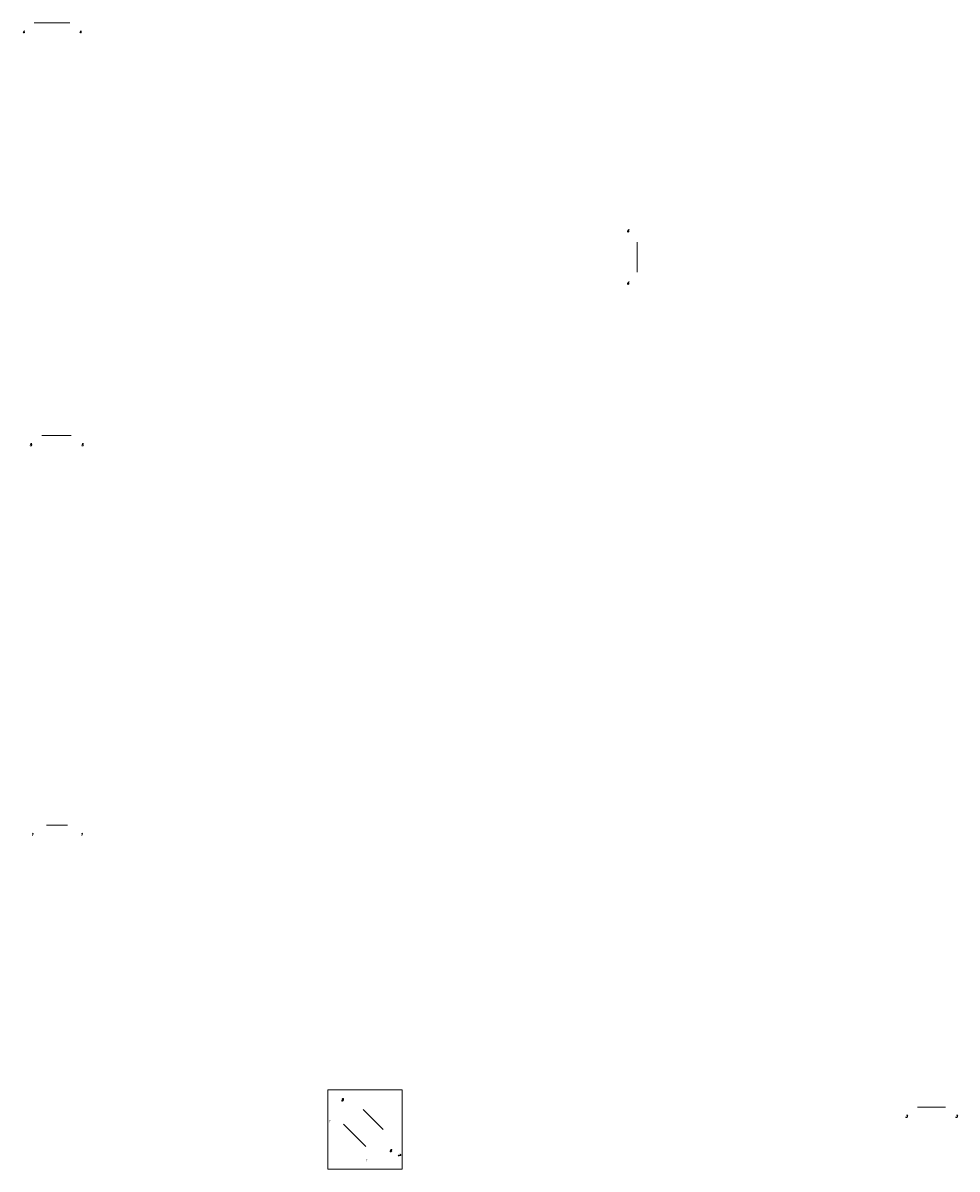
# Model space of a CAD drawing. Header units: millimetres. Extents: x -1001 to 124100, y -72947 to 40304.
# Tile 1 of 104: x -1001 to 22381, y 11614 to 40304. Entities that reach past the tile are written whole.
import ezdxf

# ---------------------------------------------------------------- set-up
doc = ezdxf.new("R2010")
doc.units = ezdxf.units.MM
doc.layers.add('Standard', color=7, linetype='Continuous', lineweight=25)
doc.styles.add('ARIAL', font='ARIAL.TTF')
doc.styles.add('ITALICT', font='ITALICT_.TTF')

msp = doc.modelspace()

# ---------------------------------------------------------------- linework, layer by layer
at = {"layer": 'Standard', "color": 52, "linetype": 'Continuous', "lineweight": 13, "transparency": 33554687}
for p, q in [((-717.4, 40304.3), (170.8, 40304.3)), ((14371.3, 34819.4), (14371.3, 34069.4)), ((-530.3, 29974.2), (209.7, 29974.2)), ((-411.9, 20221.4), (118.1, 20221.4)), ((7517.5, 13105.1), (8019.5, 12603)), ((21390, 13167.3), (22090, 13167.3)), ((7022.8, 12739.3), (7579, 12183.1))]:
    msp.add_line(p, q, dxfattribs=at)
at = {"layer": 'Standard', "color": 7, "linetype": 'Continuous', "lineweight": 13, "transparency": 33554687}
msp.add_lwpolyline([(8492.1, 11614.1), (8492.1, 13600.6), (6632.9, 13600.6), (6632.9, 11614.1), (8492.1, 11614.1)], close=True, dxfattribs=at)

# ---------------------------------------------------------------- texts
for s, insert, char_height, width, attachment_point, style in [('\\A1;{\\fItalicT|i0|b0;\\H60.000000;\\W1.000000;\\C7;4}\\P', (-957.4, 40104.3), 60, 91.705, 3, 'ITALICT'), ('\\A1;{\\fItalicT|i0|b0;\\H60.000000;\\W1.000000;\\C7;4}\\P', (410.8, 40104.3), 60, 91.705, 1, 'ITALICT'), ('\\A1;{\\fItalicT|i0|b0;\\H60.000000;\\W1.000000;\\C7;6}\\P', (14171.3, 35069.4), 60, 91.705, 9, 'ITALICT'), ('\\A1;{\\fItalicT|i0|b0;\\H60.000000;\\W1.000000;\\C7;6}\\P', (14171.3, 33819.4), 60, 91.705, 3, 'ITALICT'), ('\\A1;{\\fItalicT|i0|b0;\\H60.000000;\\W1.000000;\\C7;5}\\P', (-780.3, 29774.2), 60, 91.705, 3, 'ITALICT'), ('\\A1;{\\fItalicT|i0|b0;\\H60.000000;\\W1.000000;\\C7;5}\\P', (459.7, 29774.2), 60, 91.705, 1, 'ITALICT'), ('\\A1;{\\fItalicT|i0|b0;\\H60.000000;\\W1.000000;\\C7;1}\\P', (-736.9, 20021.4), 60, 90.118, 3, 'ITALICT'), ('\\A1;{\\fItalicT|i0|b0;\\H60.000000;\\W1.000000;\\C7;1}\\P', (443.1, 20021.4), 60, 90.118, 1, 'ITALICT'), ('\\A1;{\\fItalicT|i0|b0;\\H60.000000;\\W1.000000;\\C7;8}\\P', (7022.5, 13317.2), 60, 91.705, 9, 'ITALICT'), ('\\A1;{\\fItalicT|i0|b0;\\H60.000000;\\W1.000000;\\C7;3}\\P', (21140, 12967.3), 60, 91.705, 3, 'ITALICT'), ('\\A1;{\\fItalicT|i0|b0;\\H60.000000;\\W1.000000;\\C7;3}\\P', (22340, 12967.3), 60, 91.705, 1, 'ITALICT'), ('\\W0.99;7', (6697.5, 12781.8), 50, 63.924, 9, 'ARIAL'), ('\\A1;{\\fItalicT|i0|b0;\\H60.000000;\\W1.000000;\\C7;8}\\P', (8231.6, 12108.1), 60, 91.705, 3, 'ITALICT'), ('\\W0.99;7', (7621.4, 11857.8), 50, 63.924, 3, 'ARIAL')]:
    msp.add_mtext(s, dxfattribs=dict(at, insert=insert, char_height=char_height, width=width, attachment_point=attachment_point, style=style))
at = {"layer": 'Standard', "color": 7, "linetype": 'Continuous', "lineweight": 13, "transparency": 33554687, "insert": (8421.4, 11967.6), "char_height": 60, "width": 91.705, "attachment_point": 5, "rotation": 315, "style": 'ITALICT'}
msp.add_mtext('\\A1;{\\fItalicT|i0|b0;\\H60.000000;\\W1.000000;\\C7;2}\\P', dxfattribs=at)

doc.saveas('drawing.dxf')
